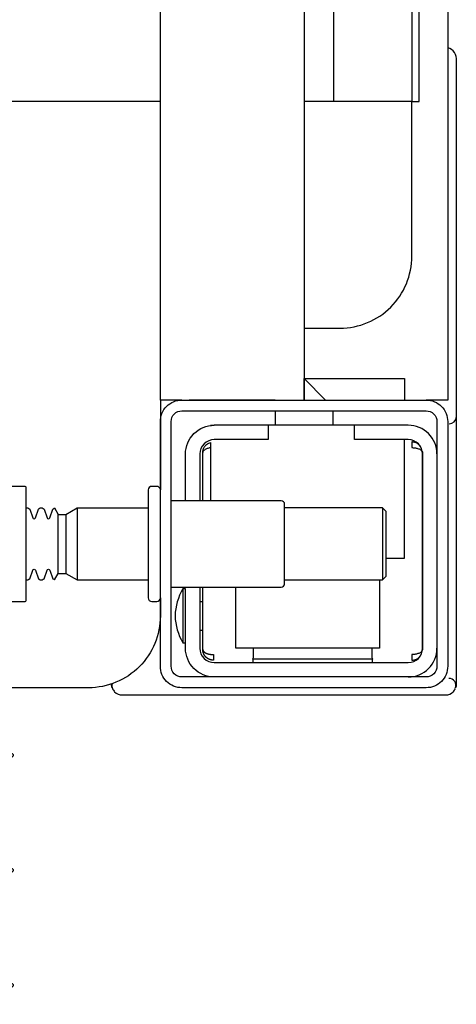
# Model space of a CAD drawing. Header units: millimetres. Extents: x 28600 to 181045, y -399112 to -163690.
# Tile 77 of 256: x 59401.59 to 59407.67, y -197896.03 to -197882.34. Entities that reach past the tile are written whole.
import ezdxf

# ---------------------------------------------------------------- set-up
doc = ezdxf.new("R2010")
doc.units = ezdxf.units.MM
doc.layers.get('0').update_dxf_attribs({"color": 8})
doc.layers.add('!!_@ wypos sanit nd', color=8, linetype='Continuous', plot=False)

# ---------------------------------------------------------------- blocks, each defined once
blk = doc.blocks.new('A$Cff2eaf8b')
for points in [[(-0.15993, -0.0325), (-0.17249, -0.0325, 0.405519), (-0.172, -0.032), (-0.172, -0.0313, 0.414214), (-0.1725, -0.0308), (-0.1875, -0.0308, 0.414214), (-0.188, -0.0313), (-0.188, -0.032, 0.405519), (-0.18751, -0.0325), (-0.19, -0.0325, -0.414214), (-0.2, -0.0225), (-0.2, 0.0575, -0.266001), (-0.19506, 0.06612)], [(-0.188, 0.06265), (-0.188, -0.01362, 0.414214), (-0.1878, -0.01382), (-0.17545, -0.01382), (-0.1722, -0.01382, 0.414214), (-0.172, -0.01362), (-0.172, -0.00982)], [(-0.185, -0.01382), (-0.185, -0.01406, -0.050055), (-0.18485, -0.01432), (-0.18364, -0.01473, -0.719897), (-0.18364, -0.01511), (-0.18485, -0.01552, -0.050055), (-0.185, -0.01578), (-0.185, -0.01606, -0.050055), (-0.18485, -0.01632), (-0.18364, -0.01673, -0.719897), (-0.18364, -0.01711), (-0.18485, -0.01752, -0.050055), (-0.185, -0.01778), (-0.1841, -0.0183), (-0.1841, -0.01936), (-0.185, -0.02092), (-0.185, -0.0308)], [(-0.175, -0.01382), (-0.175, -0.01406, 0.050055), (-0.17515, -0.01432), (-0.17636, -0.01473, 0.719897), (-0.17636, -0.01511), (-0.17515, -0.01552, 0.050055), (-0.175, -0.01578), (-0.175, -0.01606, 0.050055), (-0.17515, -0.01632), (-0.17636, -0.01673, 0.719897), (-0.17636, -0.01711), (-0.17515, -0.01752, 0.050055), (-0.175, -0.01778), (-0.1759, -0.0183), (-0.1759, -0.01936), (-0.175, -0.02092), (-0.175, -0.0308)], [(-0.20011, -0.02584, 0.091301), (-0.20056, -0.02614, 0.198909), (-0.20099, -0.02721)], [(-0.19945, -0.02578, 0.170835), (-0.20011, -0.02584)], [(-0.186, -0.034), (-0.186, -0.0493, 0.414214), (-0.1855, -0.0498), (-0.1745, -0.0498, 0.414214), (-0.174, -0.0493), (-0.174, -0.034)], [(-0.18625, -0.03562, 0.119096), (-0.19, -0.03454, 0.119096), (-0.19375, -0.03562)], [(-0.1985, -0.04, -0.414214), (-0.1945, -0.036), (-0.18625, -0.036), (-0.18625, -0.03562), (-0.19375, -0.03562), (-0.19375, -0.036)], [(-0.174, -0.036), (-0.1675, -0.036, -0.414214), (-0.1635, -0.04), (-0.16353, -0.0395)], [(-0.186, -0.038), (-0.1945, -0.038, 0.414214), (-0.1965, -0.04), (-0.1965, -0.067, 0.414214), (-0.1945, -0.069), (-0.1675, -0.069, 0.414214), (-0.1655, -0.067), (-0.1655, -0.0595), (-0.1635, -0.0595), (-0.1635, -0.04)], [(-0.1635, -0.0475), (-0.1655, -0.0475), (-0.1655, -0.04, 0.414214), (-0.1675, -0.038), (-0.174, -0.038)], [(-0.1945, -0.06193), (-0.19515, -0.06194), (-0.19542, -0.06194), (-0.1956, -0.06194), (-0.19567, -0.06194, 0.116465), (-0.19589, -0.062), (-0.19601, -0.06205), (-0.19601, -0.04535), (-0.19589, -0.0454, 0.116465), (-0.19567, -0.04546), (-0.19542, -0.04546), (-0.19515, -0.04546), (-0.1945, -0.04547)], [(-0.15, -0.0525), (-0.15, -0.0575, 0.414214), (-0.14, -0.0675), (-0.11847, -0.0675), (-0.11847, -0.0525)], [(-0.1675, -0.071, 0.414214), (-0.1635, -0.067), (-0.1635, -0.0595)], [(-0.1985, -0.067, 0.414214), (-0.1945, -0.071)], [(-0.20099, -0.0722, 0.198909), (-0.20056, -0.07326, 0.091301), (-0.20011, -0.07356)], [(-0.1633, -0.0727, 0.412536), (-0.1623, -0.0737), (-0.11251, -0.0737), (-0.11222, -0.07367), (-0.11194, -0.07358), (-0.11168, -0.07345), (-0.11145, -0.07326), (-0.11126, -0.07304), (-0.11112, -0.07278), (-0.11104, -0.0725)], [(-0.16237, -0.07369), (-0.1625, -0.07369), (-0.16269, -0.07369), (-0.16294, -0.07369), (-0.16323, -0.07369), (-0.16357, -0.07369), (-0.16393, -0.07369), (-0.16428, -0.07369), (-0.19771, -0.07369), (-0.19841, -0.07369), (-0.19903, -0.07369), (-0.19948, -0.07369), (-0.19961, -0.07369), (-0.19973, -0.07367), (-0.19984, -0.07365), (-0.20003, -0.07359, 0.517033), (-0.1987, -0.07266)]]:
    blk.add_lwpolyline(points, format="xyb")
for points in [[(-0.11847, -0.0325), (-0.11847, 0.0575), (0.11153, 0.0575), (0.11153, -0.0325)], [(-0.1841, -0.0183), (-0.1759, -0.0183)], [(-0.1759, -0.01936), (-0.1841, -0.01936)], [(-0.175, -0.02092), (-0.185, -0.02092)], [(-0.20001, -0.0258), (-0.19988, -0.02576), (-0.19976, -0.02573), (-0.19963, -0.02571), (-0.19948, -0.02571)], [(-0.20099, -0.02721), (-0.20099, -0.0722)], [(-0.16, -0.0355), (-0.16, -0.0325), (0.16, -0.0325), (0.16, -0.0355)], [(-0.16, -0.0485), (-0.16, -0.0365)], [(-0.192, -0.038), (-0.192, -0.0384)], [(-0.188, -0.038), (-0.188, -0.0384)], [(-0.19478, -0.0384), (-0.186, -0.0384)], [(-0.16664, -0.0395), (-0.16666, -0.03934), (-0.16669, -0.03923), (-0.16672, -0.03912), (-0.16675, -0.03902), (-0.16679, -0.03892), (-0.16684, -0.03881), (-0.16689, -0.03872), (-0.16695, -0.03863), (-0.16702, -0.03855), (-0.1671, -0.03848), (-0.16718, -0.03843), (-0.16729, -0.0384), (-0.16718, -0.03841), (-0.16708, -0.03842), (-0.16696, -0.03845), (-0.16686, -0.03848), (-0.16677, -0.03851), (-0.16666, -0.03856), (-0.16657, -0.03861), (-0.16646, -0.03868), (-0.16636, -0.03876), (-0.16627, -0.03884), (-0.16618, -0.03894), (-0.1661, -0.03904), (-0.16603, -0.03915), (-0.16598, -0.03926), (-0.16593, -0.03938), (-0.16589, -0.0395), (-0.174, -0.0395)], [(-0.174, -0.0384), (-0.16722, -0.0384)], [(-0.185, -0.063), (-0.1945, -0.063), (-0.1945, -0.043), (-0.186, -0.043)], [(-0.19591, -0.04539), (-0.19602, -0.04539), (-0.19616, -0.04539), (-0.19632, -0.04539), (-0.1965, -0.04539)], [(-0.1615, -0.0485), (-0.1635, -0.0485)], [(-0.185, -0.0498), (-0.185, -0.06342), (-0.1845, -0.06392), (-0.1755, -0.06392), (-0.175, -0.06342), (-0.175, -0.0498)], [(0.16, -0.0555), (0.157, -0.0525), (0.16, -0.0525), (-0.16, -0.0525), (-0.157, -0.0525), (-0.16, -0.0555)], [(-0.157, -0.0525), (-0.157, -0.0665), (-0.16, -0.0665)], [(0.10602, -0.0525), (0.10602, -0.05658), (-0.11847, -0.05658)], [(-0.1615, -0.0565), (-0.1635, -0.0565)], [(-0.1965, -0.06201), (-0.19632, -0.06201), (-0.19616, -0.06201), (-0.19602, -0.06201), (-0.19591, -0.06201)], [(-0.175, -0.06342), (-0.185, -0.06342)], [(-0.182, -0.06392), (-0.182, -0.0665), (-0.1655, -0.0665)], [(-0.16636, -0.06865), (-0.16625, -0.06854), (-0.16619, -0.06847), (-0.16612, -0.06839), (-0.16606, -0.0683), (-0.16601, -0.0682), (-0.16596, -0.06811), (-0.16592, -0.06801), (-0.16589, -0.0679), (-0.16586, -0.0678), (-0.16584, -0.06769), (-0.16583, -0.06759), (-0.16583, -0.06749), (-0.16593, -0.0675), (-0.16607, -0.0675), (-0.1663, -0.0675), (-0.16641, -0.0675), (-0.16651, -0.0675), (-0.16661, -0.0675), (-0.16661, -0.0676), (-0.16662, -0.0677), (-0.16663, -0.0678), (-0.16664, -0.0679), (-0.16665, -0.068), (-0.16667, -0.06811), (-0.1667, -0.06821), (-0.16673, -0.06831), (-0.16676, -0.06841), (-0.1668, -0.06852), (-0.16685, -0.06862), (-0.1669, -0.06871), (-0.16697, -0.0688), (-0.16704, -0.06887), (-0.16712, -0.06893), (-0.16725, -0.069), (-0.19475, -0.069), (-0.19493, -0.0689), (-0.19501, -0.06882), (-0.19508, -0.06874), (-0.19513, -0.06865), (-0.19518, -0.06855), (-0.19522, -0.06846), (-0.19526, -0.06835), (-0.19529, -0.06825), (-0.19532, -0.06813), (-0.19534, -0.06803), (-0.19536, -0.06793), (-0.19537, -0.06783), (-0.19538, -0.06772), (-0.19539, -0.0676), (-0.19539, -0.0675), (-0.19617, -0.06751), (-0.19616, -0.06762), (-0.19615, -0.06772), (-0.19613, -0.06783), (-0.19611, -0.06793), (-0.19607, -0.06803), (-0.19603, -0.06813), (-0.19598, -0.06823), (-0.19593, -0.06832), (-0.19586, -0.06841), (-0.19579, -0.06849), (-0.19572, -0.06857), (-0.19563, -0.06865)], [(-0.03305, -0.0725), (-0.16, -0.0725), (-0.16, -0.0695)]]:
    blk.add_lwpolyline(points)
for points in [[(-0.2, -0.0695), (-0.2, -0.0355, -0.414214), (-0.197, -0.0325), (-0.163, -0.0325, -0.414214), (-0.16, -0.0355), (-0.16, -0.0695, -0.414214), (-0.163, -0.0725), (-0.197, -0.0725, -0.414214)], [(-0.1615, -0.0355), (-0.1615, -0.0695, -0.414214), (-0.163, -0.071), (-0.197, -0.071, -0.414214), (-0.1985, -0.0695), (-0.1985, -0.0355, -0.414214), (-0.197, -0.034), (-0.163, -0.034, -0.414214)]]:
    blk.add_lwpolyline(points, format="xyb", close=True)
for points in [[(-0.19467, -0.0384), (-0.19467, -0.0384), (-0.19467, -0.0384), (-0.19466, -0.0384), (-0.19466, -0.0384), (-0.19466, -0.0384), (-0.19466, -0.0384), (-0.19466, -0.0384), (-0.19466, -0.0384), (-0.19466, -0.0384), (-0.19466, -0.0384), (-0.19466, -0.0384), (-0.19466, -0.0384), (-0.19466, -0.0384), (-0.19466, -0.0384), (-0.19467, -0.0384), (-0.19467, -0.0384), (-0.19467, -0.0384), (-0.19467, -0.0384), (-0.19467, -0.0384), (-0.19468, -0.0384), (-0.19468, -0.0384), (-0.19468, -0.0384), (-0.19469, -0.0384), (-0.1947, -0.0384), (-0.19471, -0.0384), (-0.19471, -0.0384), (-0.19471, -0.0384), (-0.19471, -0.0384), (-0.19472, -0.0384), (-0.19472, -0.0384), (-0.19472, -0.0384), (-0.19472, -0.03841), (-0.19473, -0.03841), (-0.19473, -0.03841), (-0.19473, -0.03841), (-0.19473, -0.03841), (-0.19473, -0.03841), (-0.19474, -0.03841), (-0.19474, -0.03841), (-0.19474, -0.03841), (-0.19474, -0.03841), (-0.19474, -0.03841), (-0.19474, -0.03841), (-0.19475, -0.03841), (-0.19475, -0.03841), (-0.19475, -0.03841), (-0.19475, -0.03841), (-0.19476, -0.03841), (-0.19476, -0.03841), (-0.19476, -0.03841), (-0.19476, -0.03841), (-0.19477, -0.03842), (-0.19477, -0.03842), (-0.19477, -0.03842), (-0.19478, -0.03842), (-0.19479, -0.03842), (-0.19479, -0.03842), (-0.1948, -0.03843), (-0.19481, -0.03843), (-0.19481, -0.03843), (-0.19482, -0.03844), (-0.19483, -0.03844), (-0.19484, -0.03844), (-0.19484, -0.03845), (-0.19485, -0.03845), (-0.19486, -0.03845), (-0.19486, -0.03846), (-0.19487, -0.03846), (-0.19488, -0.03847), (-0.19489, -0.03847), (-0.19489, -0.03848), (-0.1949, -0.03848), (-0.19491, -0.03849), (-0.19491, -0.03849), (-0.19492, -0.0385), (-0.19493, -0.0385), (-0.19493, -0.03851), (-0.19494, -0.03851), (-0.19495, -0.03852), (-0.19495, -0.03852), (-0.19496, -0.03853), (-0.19497, -0.03854), (-0.19497, -0.03854), (-0.19498, -0.03855), (-0.19499, -0.03856), (-0.19499, -0.03856), (-0.195, -0.03857), (-0.19501, -0.03858), (-0.19501, -0.03859), (-0.19502, -0.03859), (-0.19503, -0.0386), (-0.19503, -0.03861), (-0.19504, -0.03862), (-0.19505, -0.03862), (-0.19505, -0.03863), (-0.19506, -0.03864), (-0.19507, -0.03865), (-0.19507, -0.03866), (-0.19508, -0.03867), (-0.19508, -0.03868), (-0.19509, -0.03869), (-0.1951, -0.03869), (-0.1951, -0.0387), (-0.19511, -0.03871), (-0.19511, -0.03872), (-0.19512, -0.03873), (-0.19512, -0.03874), (-0.19513, -0.03875), (-0.19514, -0.03876), (-0.19514, -0.03877), (-0.19515, -0.03878), (-0.19515, -0.03879), (-0.19516, -0.0388), (-0.19516, -0.03881), (-0.19517, -0.03882), (-0.19517, -0.03884), (-0.19518, -0.03885), (-0.19518, -0.03886), (-0.19519, -0.03887), (-0.1952, -0.03888), (-0.1952, -0.03889), (-0.19521, -0.0389), (-0.19521, -0.03891), (-0.19521, -0.03893), (-0.19522, -0.03894), (-0.19522, -0.03895), (-0.19523, -0.03896), (-0.19523, -0.03897), (-0.19524, -0.03899), (-0.19524, -0.039), (-0.19525, -0.03901), (-0.19525, -0.03902), (-0.19526, -0.03905), (-0.19527, -0.03907), (-0.19528, -0.0391), (-0.19528, -0.03912), (-0.19529, -0.03915), (-0.1953, -0.03918), (-0.19531, -0.0392), (-0.19531, -0.03923), (-0.19532, -0.03926), (-0.19532, -0.03928), (-0.19533, -0.03931), (-0.19533, -0.03933), (-0.19534, -0.03936), (-0.19534, -0.03939), (-0.19535, -0.03941), (-0.19535, -0.03944), (-0.19536, -0.03947), (-0.19536, -0.03949), (-0.19536, -0.03952), (-0.19537, -0.03955), (-0.19537, -0.03957), (-0.19537, -0.0396), (-0.19537, -0.03961), (-0.19537, -0.03962), (-0.19538, -0.03963), (-0.19538, -0.03963), (-0.19538, -0.03964), (-0.19538, -0.03965), (-0.19538, -0.03965), (-0.19538, -0.03966), (-0.19538, -0.03966), (-0.19538, -0.03967), (-0.19538, -0.03967), (-0.19538, -0.03968), (-0.19538, -0.03969), (-0.19538, -0.03969), (-0.19538, -0.0397), (-0.19538, -0.0397), (-0.19538, -0.0397), (-0.19538, -0.03971), (-0.19538, -0.03971), (-0.19538, -0.03972), (-0.19538, -0.03972), (-0.19538, -0.03972), (-0.19538, -0.03973), (-0.19538, -0.03973), (-0.19538, -0.03973), (-0.19538, -0.03974), (-0.19538, -0.03974), (-0.19538, -0.03974), (-0.19538, -0.03974), (-0.19538, -0.03975), (-0.19538, -0.03975), (-0.19538, -0.03975), (-0.19538, -0.03976), (-0.19538, -0.03976), (-0.19538, -0.03977), (-0.19538, -0.03977), (-0.19539, -0.03978), (-0.19539, -0.03978), (-0.19539, -0.03979), (-0.19539, -0.03979), (-0.19539, -0.03979), (-0.19539, -0.0398), (-0.19539, -0.0398), (-0.19539, -0.03981), (-0.19539, -0.03981), (-0.19539, -0.03982), (-0.19538, -0.03982), (-0.19538, -0.03983), (-0.19538, -0.03983), (-0.19538, -0.03984), (-0.19538, -0.03984), (-0.19538, -0.03984), (-0.19538, -0.03985), (-0.19538, -0.03986), (-0.19538, -0.03986), (-0.19538, -0.03987), (-0.19538, -0.03987), (-0.19538, -0.03987), (-0.19538, -0.03988), (-0.19538, -0.03988), (-0.19538, -0.03989), (-0.19538, -0.03989), (-0.19538, -0.03989), (-0.19538, -0.03989), (-0.19538, -0.0399), (-0.19538, -0.0399), (-0.19539, -0.0399), (-0.19539, -0.0399), (-0.19539, -0.0399), (-0.19539, -0.0399), (-0.19539, -0.0399), (-0.19539, -0.03991), (-0.1954, -0.03991), (-0.1954, -0.03991), (-0.1954, -0.03991), (-0.1954, -0.03991), (-0.1954, -0.03991), (-0.19541, -0.03991), (-0.19541, -0.03991), (-0.19542, -0.03991), (-0.19542, -0.03991), (-0.19543, -0.0399), (-0.19544, -0.0399), (-0.19545, -0.0399), (-0.19545, -0.0399), (-0.19546, -0.0399), (-0.19546, -0.0399), (-0.19547, -0.0399), (-0.19547, -0.0399), (-0.19548, -0.0399), (-0.19549, -0.0399), (-0.1955, -0.0399), (-0.1955, -0.0399), (-0.19551, -0.0399), (-0.19552, -0.0399), (-0.19553, -0.0399), (-0.19554, -0.0399), (-0.19555, -0.0399), (-0.19556, -0.0399), (-0.19557, -0.0399), (-0.19558, -0.0399), (-0.19559, -0.0399), (-0.19561, -0.0399), (-0.19564, -0.0399), (-0.19566, -0.0399), (-0.19568, -0.0399), (-0.1957, -0.0399), (-0.19574, -0.0399), (-0.19576, -0.0399), (-0.19578, -0.0399), (-0.19595, -0.0399), (-0.19596, -0.0399), (-0.19598, -0.0399), (-0.19599, -0.0399), (-0.19601, -0.0399), (-0.19602, -0.0399), (-0.19603, -0.0399), (-0.19604, -0.0399), (-0.19605, -0.0399), (-0.19606, -0.0399), (-0.19607, -0.0399), (-0.19608, -0.0399), (-0.19609, -0.0399), (-0.1961, -0.0399), (-0.19611, -0.0399), (-0.19612, -0.0399), (-0.19613, -0.03989), (-0.19614, -0.03989), (-0.19614, -0.03989), (-0.19615, -0.03989), (-0.19615, -0.03989), (-0.19615, -0.03989), (-0.19615, -0.03989), (-0.19616, -0.03989), (-0.19616, -0.03989), (-0.19616, -0.03989), (-0.19616, -0.0399), (-0.19616, -0.0399), (-0.19616, -0.0399), (-0.19616, -0.0399), (-0.19616, -0.0399), (-0.19617, -0.0399), (-0.19617, -0.03991), (-0.19617, -0.03991), (-0.19617, -0.03991), (-0.19617, -0.03991), (-0.19617, -0.03991), (-0.19617, -0.03991), (-0.19617, -0.03991), (-0.19617, -0.03991), (-0.19617, -0.03991), (-0.19617, -0.03991), (-0.19617, -0.0399), (-0.19617, -0.0399), (-0.19617, -0.0399), (-0.19617, -0.03989), (-0.19617, -0.03989), (-0.19617, -0.03989), (-0.19617, -0.03988), (-0.19617, -0.03987), (-0.19617, -0.03986), (-0.19617, -0.03985), (-0.19617, -0.03984), (-0.19617, -0.03984), (-0.19617, -0.03984), (-0.19617, -0.03983), (-0.19617, -0.03983), (-0.19617, -0.03982), (-0.19617, -0.03982), (-0.19617, -0.03981), (-0.19616, -0.0398), (-0.19616, -0.03979), (-0.19616, -0.03979), (-0.19616, -0.03978), (-0.19616, -0.03978), (-0.19616, -0.03977), (-0.19616, -0.03977), (-0.19616, -0.03977), (-0.19616, -0.03976), (-0.19616, -0.03976), (-0.19616, -0.03975), (-0.19616, -0.03975), (-0.19616, -0.03974), (-0.19616, -0.03974), (-0.19616, -0.03973), (-0.19616, -0.03973), (-0.19616, -0.03972), (-0.19616, -0.03972), (-0.19616, -0.03972), (-0.19616, -0.03972), (-0.19616, -0.03971), (-0.19616, -0.03971), (-0.19616, -0.0397), (-0.19615, -0.0397), (-0.19615, -0.0397), (-0.19615, -0.03969), (-0.19615, -0.03969), (-0.19615, -0.03968), (-0.19615, -0.03967), (-0.19615, -0.03967), (-0.19615, -0.03966), (-0.19615, -0.03966), (-0.19615, -0.03965), (-0.19615, -0.03964), (-0.19614, -0.03964), (-0.19614, -0.03963), (-0.19614, -0.03962), (-0.19614, -0.03962), (-0.19614, -0.03961), (-0.19614, -0.0396), (-0.19614, -0.03959), (-0.19613, -0.03958), (-0.19613, -0.03958), (-0.19613, -0.03957), (-0.19613, -0.03955), (-0.19612, -0.03954), (-0.19612, -0.03952), (-0.19611, -0.0395), (-0.19611, -0.03949), (-0.1961, -0.03947), (-0.1961, -0.03945), (-0.19609, -0.03944), (-0.19609, -0.03942), (-0.19608, -0.03941), (-0.19608, -0.03939), (-0.19607, -0.03937), (-0.19607, -0.03936), (-0.19606, -0.03934), (-0.19605, -0.03933), (-0.19605, -0.03931), (-0.19604, -0.0393), (-0.19603, -0.03928), (-0.19603, -0.03927), (-0.19602, -0.03925), (-0.19601, -0.03923), (-0.196, -0.03922), (-0.196, -0.0392), (-0.19599, -0.03919), (-0.19598, -0.03918), (-0.19597, -0.03916), (-0.19596, -0.03915), (-0.19596, -0.03913), (-0.19595, -0.03912), (-0.19594, -0.0391), (-0.19593, -0.03909), (-0.19592, -0.03907), (-0.19591, -0.03906), (-0.1959, -0.03905), (-0.19589, -0.03903), (-0.19588, -0.03902), (-0.19587, -0.03901), (-0.19586, -0.03899), (-0.19585, -0.03898), (-0.19584, -0.03897), (-0.19583, -0.03895), (-0.19582, -0.03894), (-0.19581, -0.03893), (-0.1958, -0.03891), (-0.19579, -0.0389), (-0.19577, -0.03889), (-0.19576, -0.03888), (-0.19575, -0.03886), (-0.19574, -0.03885), (-0.19573, -0.03884), (-0.19572, -0.03883), (-0.1957, -0.03882), (-0.19569, -0.0388), (-0.19568, -0.03879), (-0.19567, -0.03878), (-0.19565, -0.03877), (-0.19564, -0.03876), (-0.19563, -0.03875), (-0.19562, -0.03874), (-0.1956, -0.03873), (-0.19559, -0.03872), (-0.19558, -0.03871), (-0.19556, -0.0387), (-0.19555, -0.03869), (-0.19554, -0.03868), (-0.19552, -0.03867), (-0.19551, -0.03866), (-0.19549, -0.03865), (-0.19548, -0.03864), (-0.19547, -0.03863), (-0.19545, -0.03862), (-0.19544, -0.03861), (-0.19542, -0.0386), (-0.19541, -0.0386), (-0.19539, -0.03859), (-0.19538, -0.03858), (-0.19536, -0.03857), (-0.19535, -0.03856), (-0.19533, -0.03856), (-0.19532, -0.03855), (-0.1953, -0.03854), (-0.19529, -0.03853), (-0.19527, -0.03853), (-0.19526, -0.03852), (-0.19524, -0.03851), (-0.19522, -0.03851), (-0.19521, -0.0385), (-0.19519, -0.0385), (-0.19518, -0.03849), (-0.19516, -0.03848), (-0.19515, -0.03848), (-0.19513, -0.03847), (-0.19511, -0.03847), (-0.1951, -0.03846), (-0.19508, -0.03846), (-0.19506, -0.03845), (-0.19505, -0.03845), (-0.19503, -0.03845), (-0.19502, -0.03844), (-0.195, -0.03844), (-0.19498, -0.03843), (-0.19497, -0.03843), (-0.19495, -0.03843), (-0.19493, -0.03842), (-0.19492, -0.03842), (-0.19491, -0.03842), (-0.1949, -0.03842), (-0.19489, -0.03842), (-0.19488, -0.03842), (-0.19487, -0.03841), (-0.19486, -0.03841), (-0.19485, -0.03841), (-0.19484, -0.03841), (-0.19483, -0.03841), (-0.19481, -0.03841), (-0.1948, -0.03841), (-0.19479, -0.03841), (-0.19479, -0.03841), (-0.19478, -0.03841), (-0.19478, -0.0384), (-0.19477, -0.0384), (-0.19477, -0.0384), (-0.19476, -0.0384), (-0.19475, -0.0384), (-0.19474, -0.0384), (-0.19474, -0.0384), (-0.19473, -0.0384), (-0.19473, -0.0384), (-0.19471, -0.0384), (-0.19471, -0.0384), (-0.1947, -0.0384), (-0.1947, -0.0384), (-0.19469, -0.0384), (-0.19469, -0.0384), (-0.19469, -0.0384), (-0.19469, -0.0384), (-0.19468, -0.0384), (-0.19468, -0.0384), (-0.19468, -0.0384), (-0.19468, -0.0384), (-0.19467, -0.0384), (-0.19467, -0.0384), (-0.19467, -0.0384)], [(-0.11847, -0.0685), (0.11153, -0.0685), (0.11153, -0.0675), (-0.11847, -0.0675)]]:
    blk.add_lwpolyline(points, close=True)
for centre in [(-0.24136, 0.04363), (-0.22538, 0.04363), (-0.20939, 0.04363)]:
    blk.add_ellipse(centre, major_axis=(0, 0.0557), ratio=0.04256, start_param=0.705617, end_param=3.691026)

msp = doc.modelspace()

# ---------------------------------------------------------------- block references
at = {"layer": '!!_@ wypos sanit nd', "xscale": 100, "yscale": 100, "zscale": 100, "rotation": 90}
msp.add_blockref('A$Cff2eaf8b', (59400.30036, -197871.62796), dxfattribs=at)

doc.saveas('drawing.dxf')
